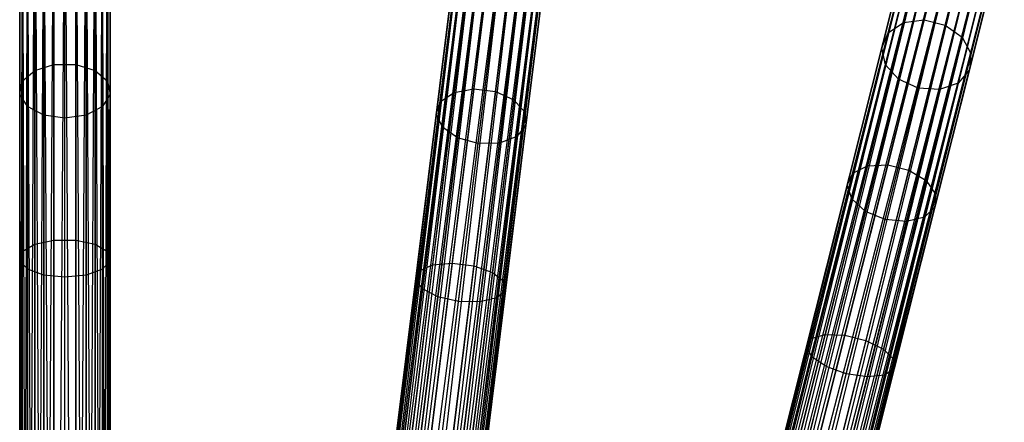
# Model space of a CAD drawing. Extents: x -102 to 101, y -101 to 102.
# Tile 228 of 256: x -2 to 20, y 67 to 76. Entities that reach past the tile are written whole.
import ezdxf

# ---------------------------------------------------------------- set-up
doc = ezdxf.new("R2010")
doc.units = 0
doc.header["$LTSCALE"] = 25.4
doc.layers.get('0').update_dxf_attribs({"linetype": 'CONTINUOUS'})

# ---------------------------------------------------------------- blocks, each defined once
blk = doc.blocks.new('NL2500012268_STL')
at = {"color": 0}
for p, q in [((101.638, 80.642, 327.379), (101.638, 43.261, 327.621)), ((101.638, 43.261, 327.379), (101.638, 80.642, 327.379)), ((101.638, 80.642, 327.379), (101.638, 43.261, 327.621)), ((101.638, 43.261, 327.621), (101.696, 80.642, 327.855)), ((101.638, 43.261, 327.621), (101.696, 80.642, 327.855)), ((101.696, 43.261, 327.145), (101.638, 80.642, 327.379)), ((101.696, 43.261, 327.145), (101.638, 80.642, 327.379)), ((101.638, 43.261, 327.379), (101.638, 80.642, 327.379)), ((101.696, 80.642, 327.855), (101.808, 43.261, 328.068)), ((101.696, 43.261, 327.855), (101.696, 80.642, 327.855)), ((101.696, 43.261, 327.855), (101.696, 80.642, 327.855)), ((101.696, 80.642, 327.855), (101.808, 43.261, 328.068)), ((101.808, 80.642, 326.932), (101.696, 43.261, 327.145)), ((101.808, 80.642, 326.932), (101.696, 43.261, 327.145)), ((101.808, 43.261, 328.068), (101.968, 80.642, 328.249)), ((101.808, 43.261, 328.068), (101.968, 80.642, 328.249)), ((101.968, 43.261, 326.751), (101.808, 80.642, 326.932)), ((101.968, 43.261, 326.751), (101.808, 80.642, 326.932)), ((101.808, 43.261, 326.932), (101.808, 80.642, 326.932)), ((101.808, 43.261, 326.932), (101.808, 80.642, 326.932)), ((101.968, 80.642, 328.249), (102.166, 43.261, 328.385)), ((101.968, 43.261, 328.249), (101.968, 80.642, 328.249)), ((101.968, 43.261, 328.249), (101.968, 80.642, 328.249)), ((101.968, 80.642, 328.249), (102.166, 43.261, 328.385)), ((102.166, 80.642, 326.615), (101.968, 43.261, 326.751)), ((102.166, 80.642, 326.615), (101.968, 43.261, 326.751)), ((102.166, 43.261, 328.385), (102.391, 80.642, 328.471)), ((102.166, 43.261, 328.385), (102.391, 80.642, 328.471)), ((102.391, 43.261, 326.529), (102.166, 80.642, 326.615)), ((102.391, 43.261, 326.529), (102.166, 80.642, 326.615)), ((102.166, 43.261, 326.615), (102.166, 80.642, 326.615)), ((102.166, 43.261, 326.615), (102.166, 80.642, 326.615)), ((102.391, 43.261, 328.471), (102.391, 80.642, 328.471)), ((102.391, 43.261, 328.471), (102.391, 80.642, 328.471)), ((102.391, 43.261, 326.529), (102.631, 80.642, 326.5)), ((102.391, 43.261, 326.529), (102.631, 80.642, 326.5)), ((102.87, 43.261, 326.529), (102.631, 80.642, 326.5)), ((102.631, 43.261, 328.5), (102.631, 80.642, 328.5)), ((102.631, 43.261, 328.5), (102.631, 80.642, 328.5)), ((102.631, 43.261, 326.5), (102.631, 80.642, 326.5)), ((102.87, 43.261, 326.529), (102.631, 80.642, 326.5)), ((102.631, 43.261, 326.5), (102.631, 80.642, 326.5)), ((103.095, 80.642, 326.615), (102.87, 43.261, 326.529)), ((103.095, 80.642, 326.615), (102.87, 43.261, 326.529)), ((102.87, 80.642, 328.471), (103.095, 43.261, 328.385)), ((102.87, 43.261, 328.471), (102.87, 80.642, 328.471)), ((102.87, 43.261, 328.471), (102.87, 80.642, 328.471)), ((102.87, 80.642, 328.471), (103.095, 43.261, 328.385)), ((103.294, 43.261, 326.751), (103.095, 80.642, 326.615)), ((103.294, 43.261, 326.751), (103.095, 80.642, 326.615)), ((103.095, 43.261, 326.615), (103.095, 80.642, 326.615)), ((103.095, 43.261, 326.615), (103.095, 80.642, 326.615)), ((103.095, 43.261, 328.385), (103.294, 80.642, 328.249)), ((103.095, 43.261, 328.385), (103.294, 80.642, 328.249)), ((103.454, 80.642, 326.932), (103.294, 43.261, 326.751)), ((103.454, 80.642, 326.932), (103.294, 43.261, 326.751)), ((103.294, 80.642, 328.249), (103.454, 43.261, 328.068)), ((103.294, 43.261, 328.249), (103.294, 80.642, 328.249)), ((103.294, 43.261, 328.249), (103.294, 80.642, 328.249)), ((103.294, 80.642, 328.249), (103.454, 43.261, 328.068)), ((103.566, 43.261, 327.145), (103.454, 80.642, 326.932)), ((103.566, 43.261, 327.145), (103.454, 80.642, 326.932)), ((103.454, 43.261, 326.932), (103.454, 80.642, 326.932)), ((103.454, 43.261, 326.932), (103.454, 80.642, 326.932)), ((103.454, 43.261, 328.068), (103.566, 80.642, 327.855)), ((103.454, 43.261, 328.068), (103.566, 80.642, 327.855)), ((103.623, 80.642, 327.379), (103.566, 43.261, 327.145)), ((103.566, 80.642, 327.855), (103.623, 43.261, 327.621)), ((103.623, 80.642, 327.379), (103.566, 43.261, 327.145)), ((103.566, 43.261, 327.855), (103.566, 80.642, 327.855)), ((103.566, 43.261, 327.855), (103.566, 80.642, 327.855)), ((103.566, 80.642, 327.855), (103.623, 43.261, 327.621)), ((103.623, 43.261, 327.379), (103.623, 80.642, 327.379)), ((103.623, 43.261, 327.621), (103.623, 80.642, 327.379)), ((103.623, 43.261, 327.621), (103.623, 80.642, 327.379)), ((103.623, 43.261, 327.379), (103.623, 80.642, 327.379)), ((111.556, 80.154, 327.379), (106.963, 43.057, 327.621)), ((106.963, 43.057, 327.379), (111.556, 80.154, 327.379)), ((111.556, 80.154, 327.379), (106.963, 43.057, 327.621)), ((106.963, 43.057, 327.379), (111.556, 80.154, 327.379)), ((106.963, 43.057, 327.621), (111.614, 80.147, 327.855)), ((106.963, 43.057, 327.621), (111.614, 80.147, 327.855)), ((107.02, 43.05, 327.145), (111.556, 80.154, 327.379)), ((107.02, 43.05, 327.145), (111.556, 80.154, 327.379)), ((107.02, 43.05, 327.855), (111.614, 80.147, 327.855)), ((107.02, 43.05, 327.855), (111.614, 80.147, 327.855)), ((111.725, 80.134, 326.932), (107.02, 43.05, 327.145)), ((111.725, 80.134, 326.932), (107.02, 43.05, 327.145)), ((111.614, 80.147, 327.855), (107.131, 43.036, 328.068)), ((111.614, 80.147, 327.855), (107.131, 43.036, 328.068)), ((107.131, 43.036, 326.932), (111.725, 80.134, 326.932)), ((107.131, 43.036, 326.932), (111.725, 80.134, 326.932)), ((107.131, 43.036, 328.068), (111.883, 80.114, 328.249)), ((107.131, 43.036, 328.068), (111.883, 80.114, 328.249)), ((107.29, 43.016, 326.751), (111.725, 80.134, 326.932)), ((107.29, 43.016, 326.751), (111.725, 80.134, 326.932)), ((107.29, 43.016, 328.249), (111.883, 80.114, 328.249)), ((107.29, 43.016, 328.249), (111.883, 80.114, 328.249)), ((112.08, 80.09, 326.615), (107.29, 43.016, 326.751)), ((112.08, 80.09, 326.615), (107.29, 43.016, 326.751)), ((111.883, 80.114, 328.249), (107.487, 42.992, 328.385)), ((111.883, 80.114, 328.249), (107.487, 42.992, 328.385)), ((107.487, 42.992, 326.615), (112.08, 80.09, 326.615)), ((107.487, 42.992, 326.615), (112.08, 80.09, 326.615)), ((107.487, 42.992, 328.385), (112.304, 80.062, 328.471)), ((107.487, 42.992, 328.385), (112.304, 80.062, 328.471)), ((107.71, 42.964, 326.529), (112.08, 80.09, 326.615)), ((107.71, 42.964, 326.529), (112.08, 80.09, 326.615)), ((107.71, 42.964, 328.471), (112.304, 80.062, 328.471)), ((107.71, 42.964, 328.471), (112.304, 80.062, 328.471)), ((107.71, 42.964, 326.529), (112.542, 80.032, 326.5)), ((107.71, 42.964, 326.529), (112.542, 80.032, 326.5)), ((107.948, 42.935, 328.5), (112.542, 80.032, 328.5)), ((107.948, 42.935, 328.5), (112.542, 80.032, 328.5)), ((107.948, 42.935, 326.5), (112.542, 80.032, 326.5)), ((107.948, 42.935, 326.5), (112.542, 80.032, 326.5)), ((108.185, 42.905, 326.529), (112.542, 80.032, 326.5)), ((108.185, 42.905, 326.529), (112.542, 80.032, 326.5)), ((108.185, 42.905, 328.471), (112.779, 80.003, 328.471)), ((108.185, 42.905, 328.471), (112.779, 80.003, 328.471)), ((113.003, 79.975, 326.615), (108.185, 42.905, 326.529)), ((113.003, 79.975, 326.615), (108.185, 42.905, 326.529)), ((112.779, 80.003, 328.471), (108.409, 42.878, 328.385)), ((112.779, 80.003, 328.471), (108.409, 42.878, 328.385)), ((108.409, 42.878, 326.615), (113.003, 79.975, 326.615)), ((108.409, 42.878, 326.615), (113.003, 79.975, 326.615)), ((108.409, 42.878, 328.385), (113.2, 79.951, 328.249)), ((108.409, 42.878, 328.385), (113.2, 79.951, 328.249)), ((108.606, 42.853, 326.751), (113.003, 79.975, 326.615)), ((108.606, 42.853, 326.751), (113.003, 79.975, 326.615)), ((108.606, 42.853, 328.249), (113.2, 79.951, 328.249)), ((108.606, 42.853, 328.249), (113.2, 79.951, 328.249)), ((113.358, 79.931, 326.932), (108.606, 42.853, 326.751)), ((113.358, 79.931, 326.932), (108.606, 42.853, 326.751)), ((113.2, 79.951, 328.249), (108.765, 42.834, 328.068)), ((113.2, 79.951, 328.249), (108.765, 42.834, 328.068)), ((108.765, 42.834, 326.932), (113.358, 79.931, 326.932)), ((108.765, 42.834, 326.932), (113.358, 79.931, 326.932)), ((108.765, 42.834, 328.068), (113.469, 79.918, 327.855)), ((108.765, 42.834, 328.068), (113.469, 79.918, 327.855)), ((108.876, 42.82, 327.145), (113.358, 79.931, 326.932)), ((108.876, 42.82, 327.145), (113.358, 79.931, 326.932)), ((108.876, 42.82, 327.855), (113.469, 79.918, 327.855)), ((108.876, 42.82, 327.855), (113.469, 79.918, 327.855)), ((113.527, 79.91, 327.379), (108.876, 42.82, 327.145)), ((113.527, 79.91, 327.379), (108.876, 42.82, 327.145)), ((113.469, 79.918, 327.855), (108.933, 42.813, 327.621)), ((113.469, 79.918, 327.855), (108.933, 42.813, 327.621)), ((108.933, 42.813, 327.379), (113.527, 79.91, 327.379)), ((108.933, 42.813, 327.621), (113.527, 79.91, 327.379)), ((108.933, 42.813, 327.621), (113.527, 79.91, 327.379)), ((108.933, 42.813, 327.379), (113.527, 79.91, 327.379)), ((102.391, 78.322, 33.781), (102.391, 75.04, 30.72)), ((102.391, 78.322, 33.781), (102.391, 75.04, 30.72)), ((102.87, 78.322, 33.781), (102.87, 75.04, 30.72)), ((102.87, 78.322, 33.781), (102.87, 75.04, 30.72)), ((121.34, 78.452, 327.379), (112.222, 42.2, 327.621)), ((112.222, 42.2, 327.379), (121.34, 78.452, 327.379)), ((121.34, 78.452, 327.379), (112.222, 42.2, 327.621)), ((112.222, 42.2, 327.379), (121.34, 78.452, 327.379)), ((112.222, 42.2, 327.621), (121.396, 78.438, 327.855)), ((112.222, 42.2, 327.621), (121.396, 78.438, 327.855)), ((112.278, 42.186, 327.145), (121.34, 78.452, 327.379)), ((112.278, 42.186, 327.145), (121.34, 78.452, 327.379)), ((112.278, 42.186, 327.855), (121.396, 78.438, 327.855)), ((112.278, 42.186, 327.855), (121.396, 78.438, 327.855)), ((121.504, 78.41, 326.932), (112.278, 42.186, 327.145)), ((121.504, 78.41, 326.932), (112.278, 42.186, 327.145)), ((121.396, 78.438, 327.855), (112.386, 42.159, 328.068)), ((121.396, 78.438, 327.855), (112.386, 42.159, 328.068)), ((112.386, 42.159, 326.932), (121.504, 78.41, 326.932)), ((112.386, 42.159, 326.932), (121.504, 78.41, 326.932)), ((112.386, 42.159, 328.068), (121.659, 78.371, 328.249)), ((112.386, 42.159, 328.068), (121.659, 78.371, 328.249)), ((112.541, 42.12, 326.751), (121.504, 78.41, 326.932)), ((112.541, 42.12, 326.751), (121.504, 78.41, 326.932)), ((112.541, 42.12, 328.249), (121.659, 78.371, 328.249)), ((112.541, 42.12, 328.249), (121.659, 78.371, 328.249)), ((121.852, 78.323, 326.615), (112.541, 42.12, 326.751)), ((121.852, 78.323, 326.615), (112.541, 42.12, 326.751)), ((121.659, 78.371, 328.249), (112.734, 42.071, 328.385)), ((121.659, 78.371, 328.249), (112.734, 42.071, 328.385)), ((112.734, 42.071, 326.615), (121.852, 78.323, 326.615)), ((112.734, 42.071, 326.615), (121.852, 78.323, 326.615)), ((112.952, 42.016, 326.529), (121.852, 78.323, 326.615)), ((112.952, 42.016, 326.529), (121.852, 78.323, 326.615)), ((121.669, 78.411, 37.577), (121.052, 75.959, 33.927)), ((121.669, 78.411, 37.577), (121.052, 75.959, 33.927)), ((122.128, 78.497, 37.471), (121.504, 76.018, 33.781)), ((122.128, 78.497, 37.471), (121.504, 76.018, 33.781)), ((122.592, 78.38, 37.471), (121.969, 75.902, 33.781)), ((122.592, 78.38, 37.471), (121.969, 75.902, 33.781)), ((101.968, 78.154, 33.927), (101.968, 74.906, 30.898)), ((101.968, 78.154, 33.927), (101.968, 74.906, 30.898)), ((103.294, 78.154, 33.927), (103.294, 74.906, 30.898)), ((103.294, 78.154, 33.927), (103.294, 74.906, 30.898)), ((112.734, 42.071, 328.385), (122.07, 78.268, 328.471)), ((112.734, 42.071, 328.385), (122.07, 78.268, 328.471)), ((112.952, 42.016, 328.471), (122.07, 78.268, 328.471)), ((112.952, 42.016, 328.471), (122.07, 78.268, 328.471)), ((112.952, 42.016, 326.529), (122.302, 78.21, 326.5)), ((112.952, 42.016, 326.529), (122.302, 78.21, 326.5)), ((113.185, 41.958, 328.5), (122.302, 78.21, 328.5)), ((113.185, 41.958, 328.5), (122.302, 78.21, 328.5)), ((113.185, 41.958, 326.5), (122.302, 78.21, 326.5)), ((113.185, 41.958, 326.5), (122.302, 78.21, 326.5)), ((113.417, 41.899, 326.529), (122.302, 78.21, 326.5)), ((113.417, 41.899, 326.529), (122.302, 78.21, 326.5)), ((113.417, 41.899, 328.471), (122.534, 78.151, 328.471)), ((113.417, 41.899, 328.471), (122.534, 78.151, 328.471)), ((122.753, 78.096, 326.615), (113.417, 41.899, 326.529)), ((122.753, 78.096, 326.615), (113.417, 41.899, 326.529)), ((122.534, 78.151, 328.471), (113.635, 41.844, 328.385)), ((122.534, 78.151, 328.471), (113.635, 41.844, 328.385)), ((113.635, 41.844, 326.615), (122.753, 78.096, 326.615)), ((113.635, 41.844, 326.615), (122.753, 78.096, 326.615)), ((113.828, 41.796, 326.751), (122.753, 78.096, 326.615)), ((113.828, 41.796, 326.751), (122.753, 78.096, 326.615)), ((121.321, 78.142, 37.765), (120.716, 75.736, 34.185)), ((121.321, 78.142, 37.765), (120.716, 75.736, 34.185)), ((122.955, 78.088, 37.577), (122.339, 75.635, 33.927)), ((122.955, 78.088, 37.577), (122.339, 75.635, 33.927)), ((113.635, 41.844, 328.385), (122.945, 78.048, 328.249)), ((113.635, 41.844, 328.385), (122.945, 78.048, 328.249)), ((113.828, 41.796, 328.249), (122.945, 78.048, 328.249)), ((113.828, 41.796, 328.249), (122.945, 78.048, 328.249)), ((123.1, 78.009, 326.932), (113.828, 41.796, 326.751)), ((123.1, 78.009, 326.932), (113.828, 41.796, 326.751)), ((122.945, 78.048, 328.249), (113.983, 41.757, 328.068)), ((122.945, 78.048, 328.249), (113.983, 41.757, 328.068)), ((113.983, 41.757, 326.932), (123.1, 78.009, 326.932)), ((113.983, 41.757, 326.932), (123.1, 78.009, 326.932)), ((113.983, 41.757, 328.068), (123.209, 77.982, 327.855)), ((113.983, 41.757, 328.068), (123.209, 77.982, 327.855)), ((114.091, 41.73, 327.145), (123.1, 78.009, 326.932)), ((114.091, 41.73, 327.145), (123.1, 78.009, 326.932)), ((114.091, 41.73, 327.855), (123.209, 77.982, 327.855)), ((114.091, 41.73, 327.855), (123.209, 77.982, 327.855)), ((123.265, 77.968, 327.379), (114.091, 41.73, 327.145)), ((123.265, 77.968, 327.379), (114.091, 41.73, 327.145)), ((123.209, 77.982, 327.855), (114.147, 41.716, 327.621)), ((123.209, 77.982, 327.855), (114.147, 41.716, 327.621)), ((114.147, 41.716, 327.379), (123.265, 77.968, 327.379)), ((114.147, 41.716, 327.621), (123.265, 77.968, 327.379)), ((114.147, 41.716, 327.621), (123.265, 77.968, 327.379)), ((114.147, 41.716, 327.379), (123.265, 77.968, 327.379)), ((101.696, 77.856, 34.185), (101.696, 74.67, 31.214)), ((101.696, 77.856, 34.185), (101.696, 74.67, 31.214)), ((103.566, 77.856, 34.185), (103.566, 74.67, 31.214)), ((103.566, 77.856, 34.185), (103.566, 74.67, 31.214)), ((111.578, 77.645, 33.927), (111.179, 74.422, 30.898)), ((111.578, 77.645, 33.927), (111.179, 74.422, 30.898)), ((112.019, 77.76, 33.781), (111.616, 74.502, 30.72)), ((112.019, 77.76, 33.781), (111.616, 74.502, 30.72)), ((112.494, 77.701, 33.781), (112.091, 74.443, 30.72)), ((112.494, 77.701, 33.781), (112.091, 74.443, 30.72)), ((121.163, 77.751, 37.993), (120.572, 75.402, 34.495)), ((121.163, 77.751, 37.993), (120.572, 75.402, 34.495)), ((123.135, 77.686, 37.765), (122.53, 75.28, 34.185)), ((123.135, 77.686, 37.765), (122.53, 75.28, 34.185)), ((101.638, 77.496, 34.495), (101.638, 74.385, 31.594)), ((101.638, 77.496, 34.495), (101.638, 74.385, 31.594)), ((103.623, 77.496, 34.495), (103.623, 74.385, 31.594)), ((103.623, 77.496, 34.495), (103.623, 74.385, 31.594)), ((112.894, 77.482, 33.927), (112.495, 74.259, 30.898)), ((112.894, 77.482, 33.927), (112.495, 74.259, 30.898)), ((111.271, 77.383, 34.185), (110.88, 74.221, 31.214)), ((111.271, 77.383, 34.185), (110.88, 74.221, 31.214)), ((121.232, 77.329, 38.207), (120.654, 75.032, 34.788)), ((121.232, 77.329, 38.207), (120.654, 75.032, 34.788)), ((123.089, 77.267, 37.993), (122.498, 74.917, 34.495)), ((123.089, 77.267, 37.993), (122.498, 74.917, 34.495)), ((101.808, 77.158, 34.788), (101.808, 74.117, 31.952)), ((101.808, 77.158, 34.788), (101.808, 74.117, 31.952)), ((103.454, 77.158, 34.788), (103.454, 74.117, 31.952)), ((103.454, 77.158, 34.788), (103.454, 74.117, 31.952)), ((111.17, 77.033, 34.495), (110.787, 73.945, 31.594)), ((111.17, 77.033, 34.495), (110.787, 73.945, 31.594)), ((113.127, 77.153, 34.185), (112.736, 73.991, 31.214)), ((113.127, 77.153, 34.185), (112.736, 73.991, 31.214)), ((102.166, 76.918, 34.996), (102.166, 73.926, 32.206)), ((102.166, 76.918, 34.996), (102.166, 73.926, 32.206)), ((102.631, 73.857, 32.297), (102.631, 76.831, 35.071)), ((102.631, 73.857, 32.297), (102.631, 76.831, 35.071)), ((103.095, 76.918, 34.996), (103.095, 73.926, 32.206)), ((103.095, 76.918, 34.996), (103.095, 73.926, 32.206)), ((113.14, 76.789, 34.495), (112.758, 73.701, 31.594)), ((113.14, 76.789, 34.495), (112.758, 73.701, 31.594)), ((121.512, 76.971, 38.358), (120.943, 74.712, 34.996)), ((121.512, 76.971, 38.358), (120.943, 74.712, 34.996)), ((122.828, 76.927, 38.207), (122.251, 74.63, 34.788)), ((122.828, 76.927, 38.207), (122.251, 74.63, 34.788)), ((111.297, 76.676, 34.788), (110.923, 73.658, 31.952)), ((111.297, 76.676, 34.788), (110.923, 73.658, 31.952)), ((121.373, 74.514, 35.071), (121.938, 76.76, 38.413)), ((121.373, 74.514, 35.071), (121.938, 76.76, 38.413)), ((122.413, 76.744, 38.358), (121.845, 74.485, 34.996)), ((122.413, 76.744, 38.358), (121.845, 74.485, 34.996)), ((111.623, 76.394, 34.996), (111.255, 73.425, 32.206)), ((111.623, 76.394, 34.996), (111.255, 73.425, 32.206)), ((112.93, 76.474, 34.788), (112.556, 73.455, 31.952)), ((112.93, 76.474, 34.788), (112.556, 73.455, 31.952)), ((111.708, 73.299, 32.297), (112.073, 76.251, 35.071)), ((111.708, 73.299, 32.297), (112.073, 76.251, 35.071)), ((112.545, 76.28, 34.996), (112.177, 73.311, 32.206)), ((112.545, 76.28, 34.996), (112.177, 73.311, 32.206)), ((121.052, 75.959, 33.927), (120.26, 72.809, 30.898)), ((121.052, 75.959, 33.927), (120.26, 72.809, 30.898)), ((121.504, 76.018, 33.781), (120.704, 72.835, 30.72)), ((121.504, 76.018, 33.781), (120.704, 72.835, 30.72)), ((120.716, 75.736, 34.185), (121.052, 75.959, 33.927)), ((120.716, 75.736, 34.185), (121.052, 75.959, 33.927)), ((121.052, 75.959, 33.927), (121.504, 76.018, 33.781)), ((121.052, 75.959, 33.927), (121.504, 76.018, 33.781)), ((121.504, 76.018, 33.781), (121.969, 75.902, 33.781)), ((121.504, 76.018, 33.781), (121.969, 75.902, 33.781)), ((120.716, 75.736, 34.185), (119.939, 72.646, 31.214)), ((120.716, 75.736, 34.185), (119.939, 72.646, 31.214)), ((120.572, 75.402, 34.495), (120.716, 75.736, 34.185)), ((120.572, 75.402, 34.495), (120.716, 75.736, 34.185)), ((121.969, 75.902, 33.781), (121.168, 72.718, 30.72)), ((121.969, 75.902, 33.781), (121.168, 72.718, 30.72)), ((121.969, 75.902, 33.781), (122.339, 75.635, 33.927)), ((121.969, 75.902, 33.781), (122.339, 75.635, 33.927)), ((122.339, 75.635, 33.927), (121.546, 72.486, 30.898)), ((122.339, 75.635, 33.927), (121.546, 72.486, 30.898)), ((122.339, 75.635, 33.927), (122.53, 75.28, 34.185)), ((122.339, 75.635, 33.927), (122.53, 75.28, 34.185)), ((120.572, 75.402, 34.495), (119.813, 72.384, 31.594)), ((120.572, 75.402, 34.495), (119.813, 72.384, 31.594)), ((120.654, 75.032, 34.788), (120.572, 75.402, 34.495)), ((120.654, 75.032, 34.788), (120.572, 75.402, 34.495)), ((122.53, 75.28, 34.185), (121.752, 72.19, 31.214)), ((122.53, 75.28, 34.185), (121.752, 72.19, 31.214)), ((122.53, 75.28, 34.185), (122.498, 74.917, 34.495)), ((122.53, 75.28, 34.185), (122.498, 74.917, 34.495)), ((101.696, 74.67, 31.214), (101.968, 74.906, 30.898)), ((101.696, 74.67, 31.214), (101.968, 74.906, 30.898)), ((101.968, 74.906, 30.898), (102.391, 75.04, 30.72)), ((101.968, 74.906, 30.898), (102.391, 75.04, 30.72)), ((101.968, 74.906, 30.898), (101.968, 71.089, 28.63)), ((101.968, 74.906, 30.898), (101.968, 71.089, 28.63)), ((102.391, 75.04, 30.72), (102.391, 71.181, 28.428)), ((102.391, 75.04, 30.72), (102.391, 71.181, 28.428)), ((102.391, 75.04, 30.72), (102.87, 75.04, 30.72)), ((102.391, 75.04, 30.72), (102.87, 75.04, 30.72)), ((102.87, 75.04, 30.72), (102.87, 71.181, 28.428)), ((102.87, 75.04, 30.72), (102.87, 71.181, 28.428)), ((102.87, 75.04, 30.72), (103.294, 74.906, 30.898)), ((102.87, 75.04, 30.72), (103.294, 74.906, 30.898)), ((103.294, 74.906, 30.898), (103.294, 71.089, 28.63)), ((103.294, 74.906, 30.898), (103.294, 71.089, 28.63)), ((103.294, 74.906, 30.898), (103.566, 74.67, 31.214)), ((103.294, 74.906, 30.898), (103.566, 74.67, 31.214)), ((120.654, 75.032, 34.788), (119.913, 72.082, 31.952)), ((120.654, 75.032, 34.788), (119.913, 72.082, 31.952)), ((120.943, 74.712, 34.996), (120.654, 75.032, 34.788)), ((120.943, 74.712, 34.996), (120.654, 75.032, 34.788)), ((122.498, 74.917, 34.495), (121.739, 71.9, 31.594)), ((122.498, 74.917, 34.495), (121.739, 71.9, 31.594)), ((122.498, 74.917, 34.495), (122.251, 74.63, 34.788)), ((122.498, 74.917, 34.495), (122.251, 74.63, 34.788)), ((101.638, 74.385, 31.594), (101.696, 74.67, 31.214)), ((101.638, 74.385, 31.594), (101.696, 74.67, 31.214)), ((101.696, 74.67, 31.214), (101.696, 70.925, 28.989)), ((101.696, 74.67, 31.214), (101.696, 70.925, 28.989)), ((103.566, 74.67, 31.214), (103.566, 70.925, 28.989)), ((103.566, 74.67, 31.214), (103.566, 70.925, 28.989)), ((103.566, 74.67, 31.214), (103.623, 74.385, 31.594)), ((103.566, 74.67, 31.214), (103.623, 74.385, 31.594)), ((120.943, 74.712, 34.996), (120.214, 71.81, 32.206)), ((120.943, 74.712, 34.996), (120.214, 71.81, 32.206)), ((121.373, 74.514, 35.071), (120.943, 74.712, 34.996)), ((121.373, 74.514, 35.071), (120.943, 74.712, 34.996)), ((122.251, 74.63, 34.788), (121.509, 71.681, 31.952)), ((122.251, 74.63, 34.788), (121.509, 71.681, 31.952)), ((122.251, 74.63, 34.788), (121.845, 74.485, 34.996)), ((122.251, 74.63, 34.788), (121.845, 74.485, 34.996)), ((111.179, 74.422, 30.898), (110.709, 70.633, 28.63)), ((111.179, 74.422, 30.898), (110.709, 70.633, 28.63)), ((110.88, 74.221, 31.214), (111.179, 74.422, 30.898)), ((110.88, 74.221, 31.214), (111.179, 74.422, 30.898)), ((111.616, 74.502, 30.72), (111.141, 70.673, 28.428)), ((111.616, 74.502, 30.72), (111.141, 70.673, 28.428)), ((111.179, 74.422, 30.898), (111.616, 74.502, 30.72)), ((111.179, 74.422, 30.898), (111.616, 74.502, 30.72)), ((111.616, 74.502, 30.72), (112.091, 74.443, 30.72)), ((111.616, 74.502, 30.72), (112.091, 74.443, 30.72)), ((112.091, 74.443, 30.72), (111.616, 70.614, 28.428)), ((112.091, 74.443, 30.72), (111.616, 70.614, 28.428)), ((112.091, 74.443, 30.72), (112.495, 74.259, 30.898)), ((112.091, 74.443, 30.72), (112.495, 74.259, 30.898)), ((120.647, 71.63, 32.297), (121.373, 74.514, 35.071)), ((120.647, 71.63, 32.297), (121.373, 74.514, 35.071)), ((121.845, 74.485, 34.996), (121.115, 71.584, 32.206)), ((121.845, 74.485, 34.996), (121.115, 71.584, 32.206)), ((121.845, 74.485, 34.996), (121.373, 74.514, 35.071)), ((121.845, 74.485, 34.996), (121.373, 74.514, 35.071)), ((101.808, 74.117, 31.952), (101.638, 74.385, 31.594)), ((101.638, 74.385, 31.594), (101.638, 70.727, 29.421)), ((101.638, 74.385, 31.594), (101.638, 70.727, 29.421)), ((101.808, 74.117, 31.952), (101.638, 74.385, 31.594)), ((103.623, 74.385, 31.594), (103.454, 74.117, 31.952)), ((103.623, 74.385, 31.594), (103.454, 74.117, 31.952)), ((103.623, 74.385, 31.594), (103.623, 70.727, 29.421)), ((103.623, 74.385, 31.594), (103.623, 70.727, 29.421)), ((110.88, 74.221, 31.214), (110.419, 70.504, 28.989)), ((110.88, 74.221, 31.214), (110.419, 70.504, 28.989)), ((110.787, 73.945, 31.594), (110.88, 74.221, 31.214)), ((110.787, 73.945, 31.594), (110.88, 74.221, 31.214)), ((112.495, 74.259, 30.898), (112.026, 70.47, 28.63)), ((112.495, 74.259, 30.898), (112.026, 70.47, 28.63)), ((112.495, 74.259, 30.898), (112.736, 73.991, 31.214)), ((112.495, 74.259, 30.898), (112.736, 73.991, 31.214)), ((102.166, 73.926, 32.206), (101.808, 74.117, 31.952)), ((101.808, 74.117, 31.952), (101.808, 70.541, 29.828)), ((101.808, 74.117, 31.952), (101.808, 70.541, 29.828)), ((102.166, 73.926, 32.206), (101.808, 74.117, 31.952)), ((103.454, 74.117, 31.952), (103.095, 73.926, 32.206)), ((103.454, 74.117, 31.952), (103.095, 73.926, 32.206)), ((103.454, 74.117, 31.952), (103.454, 70.541, 29.828)), ((103.454, 74.117, 31.952), (103.454, 70.541, 29.828)), ((112.736, 73.991, 31.214), (112.275, 70.274, 28.989)), ((112.736, 73.991, 31.214), (112.275, 70.274, 28.989)), ((112.736, 73.991, 31.214), (112.758, 73.701, 31.594)), ((112.736, 73.991, 31.214), (112.758, 73.701, 31.594)), ((102.631, 73.857, 32.297), (102.166, 73.926, 32.206)), ((102.166, 73.926, 32.206), (102.166, 70.409, 30.116)), ((102.166, 73.926, 32.206), (102.166, 70.409, 30.116)), ((102.631, 73.857, 32.297), (102.166, 73.926, 32.206)), ((103.095, 73.926, 32.206), (102.631, 73.857, 32.297)), ((103.095, 73.926, 32.206), (102.631, 73.857, 32.297)), ((102.631, 70.362, 30.221), (102.631, 73.857, 32.297)), ((102.631, 70.362, 30.221), (102.631, 73.857, 32.297)), ((103.095, 73.926, 32.206), (103.095, 70.409, 30.116)), ((103.095, 73.926, 32.206), (103.095, 70.409, 30.116)), ((110.787, 73.945, 31.594), (110.338, 70.315, 29.421)), ((110.787, 73.945, 31.594), (110.338, 70.315, 29.421)), ((110.923, 73.658, 31.952), (110.787, 73.945, 31.594)), ((110.923, 73.658, 31.952), (110.787, 73.945, 31.594)), ((110.923, 73.658, 31.952), (110.484, 70.109, 29.828)), ((110.923, 73.658, 31.952), (110.484, 70.109, 29.828)), ((111.255, 73.425, 32.206), (110.923, 73.658, 31.952)), ((111.255, 73.425, 32.206), (110.923, 73.658, 31.952)), ((112.758, 73.701, 31.594), (112.308, 70.071, 29.421)), ((112.758, 73.701, 31.594), (112.308, 70.071, 29.421)), ((112.758, 73.701, 31.594), (112.556, 73.455, 31.952)), ((112.758, 73.701, 31.594), (112.556, 73.455, 31.952)), ((111.255, 73.425, 32.206), (110.823, 69.934, 30.116)), ((111.255, 73.425, 32.206), (110.823, 69.934, 30.116)), ((111.708, 73.299, 32.297), (111.255, 73.425, 32.206)), ((111.708, 73.299, 32.297), (111.255, 73.425, 32.206)), ((112.556, 73.455, 31.952), (112.117, 69.907, 29.828)), ((112.556, 73.455, 31.952), (112.117, 69.907, 29.828)), ((112.556, 73.455, 31.952), (112.177, 73.311, 32.206)), ((112.556, 73.455, 31.952), (112.177, 73.311, 32.206)), ((111.278, 69.83, 30.221), (111.708, 73.299, 32.297)), ((111.278, 69.83, 30.221), (111.708, 73.299, 32.297)), ((112.177, 73.311, 32.206), (111.708, 73.299, 32.297)), ((112.177, 73.311, 32.206), (111.708, 73.299, 32.297)), ((112.177, 73.311, 32.206), (111.745, 69.82, 30.116)), ((112.177, 73.311, 32.206), (111.745, 69.82, 30.116)), ((120.26, 72.809, 30.898), (119.329, 69.107, 28.63)), ((120.26, 72.809, 30.898), (119.329, 69.107, 28.63)), ((120.704, 72.835, 30.72), (119.763, 69.093, 28.428)), ((120.704, 72.835, 30.72), (119.763, 69.093, 28.428)), ((119.939, 72.646, 31.214), (120.26, 72.809, 30.898)), ((119.939, 72.646, 31.214), (120.26, 72.809, 30.898)), ((121.168, 72.718, 30.72), (120.227, 68.976, 28.428)), ((121.168, 72.718, 30.72), (120.227, 68.976, 28.428)), ((120.26, 72.809, 30.898), (120.704, 72.835, 30.72)), ((120.26, 72.809, 30.898), (120.704, 72.835, 30.72)), ((120.704, 72.835, 30.72), (121.168, 72.718, 30.72)), ((120.704, 72.835, 30.72), (121.168, 72.718, 30.72)), ((121.168, 72.718, 30.72), (121.546, 72.486, 30.898)), ((121.168, 72.718, 30.72), (121.546, 72.486, 30.898)), ((119.939, 72.646, 31.214), (119.025, 69.014, 28.989)), ((119.939, 72.646, 31.214), (119.025, 69.014, 28.989)), ((119.813, 72.384, 31.594), (119.939, 72.646, 31.214)), ((119.813, 72.384, 31.594), (119.939, 72.646, 31.214)), ((121.546, 72.486, 30.898), (120.615, 68.783, 28.63)), ((121.546, 72.486, 30.898), (120.615, 68.783, 28.63)), ((121.546, 72.486, 30.898), (121.752, 72.19, 31.214)), ((121.546, 72.486, 30.898), (121.752, 72.19, 31.214)), ((119.813, 72.384, 31.594), (118.921, 68.837, 29.421)), ((119.813, 72.384, 31.594), (118.921, 68.837, 29.421)), ((119.913, 72.082, 31.952), (119.813, 72.384, 31.594)), ((119.913, 72.082, 31.952), (119.813, 72.384, 31.594)), ((119.913, 72.082, 31.952), (119.04, 68.615, 29.828)), ((119.913, 72.082, 31.952), (119.04, 68.615, 29.828)), ((120.214, 71.81, 32.206), (119.913, 72.082, 31.952)), ((120.214, 71.81, 32.206), (119.913, 72.082, 31.952)), ((121.752, 72.19, 31.214), (120.839, 68.558, 28.989)), ((121.752, 72.19, 31.214), (120.839, 68.558, 28.989)), ((121.752, 72.19, 31.214), (121.739, 71.9, 31.594)), ((121.752, 72.19, 31.214), (121.739, 71.9, 31.594)), ((120.214, 71.81, 32.206), (119.356, 68.4, 30.116)), ((120.214, 71.81, 32.206), (119.356, 68.4, 30.116)), ((120.647, 71.63, 32.297), (120.214, 71.81, 32.206)), ((120.647, 71.63, 32.297), (120.214, 71.81, 32.206)), ((121.739, 71.9, 31.594), (120.847, 68.353, 29.421)), ((121.739, 71.9, 31.594), (120.847, 68.353, 29.421)), ((121.739, 71.9, 31.594), (121.509, 71.681, 31.952)), ((121.739, 71.9, 31.594), (121.509, 71.681, 31.952)), ((119.795, 68.24, 30.221), (120.647, 71.63, 32.297)), ((119.795, 68.24, 30.221), (120.647, 71.63, 32.297)), ((121.509, 71.681, 31.952), (120.637, 68.213, 29.828)), ((121.509, 71.681, 31.952), (120.637, 68.213, 29.828)), ((121.115, 71.584, 32.206), (120.647, 71.63, 32.297)), ((121.115, 71.584, 32.206), (120.647, 71.63, 32.297)), ((121.509, 71.681, 31.952), (121.115, 71.584, 32.206)), ((121.509, 71.681, 31.952), (121.115, 71.584, 32.206)), ((121.115, 71.584, 32.206), (120.257, 68.173, 30.116)), ((121.115, 71.584, 32.206), (120.257, 68.173, 30.116)), ((101.968, 71.089, 28.63), (102.391, 71.181, 28.428)), ((101.968, 71.089, 28.63), (102.391, 71.181, 28.428)), ((102.391, 71.181, 28.428), (102.391, 66.923, 27.009)), ((102.391, 71.181, 28.428), (102.391, 66.923, 27.009)), ((102.391, 71.181, 28.428), (102.87, 71.181, 28.428)), ((102.391, 71.181, 28.428), (102.87, 71.181, 28.428)), ((102.87, 71.181, 28.428), (102.87, 66.923, 27.009)), ((102.87, 71.181, 28.428), (102.87, 66.923, 27.009)), ((102.87, 71.181, 28.428), (103.294, 71.089, 28.63)), ((102.87, 71.181, 28.428), (103.294, 71.089, 28.63)), ((101.696, 70.925, 28.989), (101.968, 71.089, 28.63)), ((101.696, 70.925, 28.989), (101.968, 71.089, 28.63)), ((101.968, 71.089, 28.63), (101.968, 66.876, 27.227)), ((101.968, 71.089, 28.63), (101.968, 66.876, 27.227)), ((103.294, 71.089, 28.63), (103.294, 66.876, 27.227)), ((103.294, 71.089, 28.63), (103.294, 66.876, 27.227)), ((103.294, 71.089, 28.63), (103.566, 70.925, 28.989)), ((103.294, 71.089, 28.63), (103.566, 70.925, 28.989)), ((101.638, 70.727, 29.421), (101.696, 70.925, 28.989)), ((101.638, 70.727, 29.421), (101.696, 70.925, 28.989)), ((101.808, 70.541, 29.828), (101.638, 70.727, 29.421)), ((101.638, 70.727, 29.421), (101.638, 66.691, 28.076)), ((101.638, 70.727, 29.421), (101.638, 66.691, 28.076)), ((101.808, 70.541, 29.828), (101.638, 70.727, 29.421)), ((101.696, 70.925, 28.989), (101.696, 66.792, 27.612)), ((101.696, 70.925, 28.989), (101.696, 66.792, 27.612)), ((103.623, 70.727, 29.421), (103.454, 70.541, 29.828)), ((103.623, 70.727, 29.421), (103.454, 70.541, 29.828)), ((103.566, 70.925, 28.989), (103.566, 66.792, 27.612)), ((103.566, 70.925, 28.989), (103.566, 66.792, 27.612)), ((103.566, 70.925, 28.989), (103.623, 70.727, 29.421)), ((103.566, 70.925, 28.989), (103.623, 70.727, 29.421)), ((103.623, 70.727, 29.421), (103.623, 66.691, 28.076)), ((103.623, 70.727, 29.421), (103.623, 66.691, 28.076)), ((102.166, 70.409, 30.116), (101.808, 70.541, 29.828)), ((101.808, 70.541, 29.828), (101.808, 66.596, 28.513)), ((101.808, 70.541, 29.828), (101.808, 66.596, 28.513)), ((102.166, 70.409, 30.116), (101.808, 70.541, 29.828)), ((103.454, 70.541, 29.828), (103.095, 70.409, 30.116)), ((103.454, 70.541, 29.828), (103.095, 70.409, 30.116)), ((103.454, 70.541, 29.828), (103.454, 66.596, 28.513)), ((103.454, 70.541, 29.828), (103.454, 66.596, 28.513)), ((110.709, 70.633, 28.63), (110.192, 66.452, 27.227)), ((110.709, 70.633, 28.63), (110.192, 66.452, 27.227)), ((110.419, 70.504, 28.989), (110.709, 70.633, 28.63)), ((110.419, 70.504, 28.989), (110.709, 70.633, 28.63)), ((111.141, 70.673, 28.428), (110.618, 66.447, 27.009)), ((111.141, 70.673, 28.428), (110.618, 66.447, 27.009)), ((110.709, 70.633, 28.63), (111.141, 70.673, 28.428)), ((110.709, 70.633, 28.63), (111.141, 70.673, 28.428)), ((111.616, 70.614, 28.428), (111.093, 66.388, 27.009)), ((111.616, 70.614, 28.428), (111.093, 66.388, 27.009)), ((111.141, 70.673, 28.428), (111.616, 70.614, 28.428)), ((111.141, 70.673, 28.428), (111.616, 70.614, 28.428)), ((111.616, 70.614, 28.428), (112.026, 70.47, 28.63)), ((111.616, 70.614, 28.428), (112.026, 70.47, 28.63)), ((102.631, 70.362, 30.221), (102.166, 70.409, 30.116)), ((102.166, 70.409, 30.116), (102.166, 66.528, 28.823)), ((102.166, 70.409, 30.116), (102.166, 66.528, 28.823)), ((102.631, 70.362, 30.221), (102.166, 70.409, 30.116)), ((103.095, 70.409, 30.116), (102.631, 70.362, 30.221)), ((103.095, 70.409, 30.116), (102.631, 70.362, 30.221)), ((102.631, 66.504, 28.935), (102.631, 70.362, 30.221)), ((102.631, 66.504, 28.935), (102.631, 70.362, 30.221)), ((103.095, 70.409, 30.116), (103.095, 66.528, 28.823)), ((103.095, 70.409, 30.116), (103.095, 66.528, 28.823)), ((110.338, 70.315, 29.421), (109.842, 66.309, 28.076)), ((110.338, 70.315, 29.421), (109.842, 66.309, 28.076)), ((110.419, 70.504, 28.989), (109.912, 66.403, 27.612)), ((110.419, 70.504, 28.989), (109.912, 66.403, 27.612)), ((110.338, 70.315, 29.421), (110.419, 70.504, 28.989)), ((110.338, 70.315, 29.421), (110.419, 70.504, 28.989)), ((110.484, 70.109, 29.828), (110.338, 70.315, 29.421)), ((110.484, 70.109, 29.828), (110.338, 70.315, 29.421)), ((112.026, 70.47, 28.63), (111.508, 66.289, 27.227)), ((112.026, 70.47, 28.63), (111.508, 66.289, 27.227)), ((112.026, 70.47, 28.63), (112.275, 70.274, 28.989)), ((112.026, 70.47, 28.63), (112.275, 70.274, 28.989)), ((110.484, 70.109, 29.828), (109.999, 66.194, 28.513)), ((110.484, 70.109, 29.828), (109.999, 66.194, 28.513)), ((110.823, 69.934, 30.116), (110.484, 70.109, 29.828)), ((110.823, 69.934, 30.116), (110.484, 70.109, 29.828)), ((112.275, 70.274, 28.989), (111.767, 66.173, 27.612)), ((112.275, 70.274, 28.989), (111.767, 66.173, 27.612)), ((112.275, 70.274, 28.989), (112.308, 70.071, 29.421)), ((112.275, 70.274, 28.989), (112.308, 70.071, 29.421)), ((110.823, 69.934, 30.116), (110.346, 66.083, 28.823)), ((110.823, 69.934, 30.116), (110.346, 66.083, 28.823)), ((111.278, 69.83, 30.221), (110.823, 69.934, 30.116)), ((111.278, 69.83, 30.221), (110.823, 69.934, 30.116)), ((112.117, 69.907, 29.828), (111.632, 65.992, 28.513)), ((112.117, 69.907, 29.828), (111.632, 65.992, 28.513)), ((112.117, 69.907, 29.828), (111.745, 69.82, 30.116)), ((112.117, 69.907, 29.828), (111.745, 69.82, 30.116)), ((112.308, 70.071, 29.421), (111.812, 66.065, 28.076)), ((112.308, 70.071, 29.421), (111.812, 66.065, 28.076)), ((112.308, 70.071, 29.421), (112.117, 69.907, 29.828)), ((112.308, 70.071, 29.421), (112.117, 69.907, 29.828)), ((110.804, 66.002, 28.935), (111.278, 69.83, 30.221)), ((110.804, 66.002, 28.935), (111.278, 69.83, 30.221)), ((111.745, 69.82, 30.116), (111.268, 65.969, 28.823)), ((111.745, 69.82, 30.116), (111.268, 65.969, 28.823)), ((111.745, 69.82, 30.116), (111.278, 69.83, 30.221)), ((111.745, 69.82, 30.116), (111.278, 69.83, 30.221)), ((119.025, 69.014, 28.989), (118.017, 65.006, 27.612)), ((119.025, 69.014, 28.989), (118.017, 65.006, 27.612)), ((119.329, 69.107, 28.63), (118.301, 65.021, 27.227)), ((119.329, 69.107, 28.63), (118.301, 65.021, 27.227)), ((119.763, 69.093, 28.428), (118.724, 64.964, 27.009)), ((119.763, 69.093, 28.428), (118.724, 64.964, 27.009)), ((118.921, 68.837, 29.421), (119.025, 69.014, 28.989)), ((118.921, 68.837, 29.421), (119.025, 69.014, 28.989)), ((119.025, 69.014, 28.989), (119.329, 69.107, 28.63)), ((119.025, 69.014, 28.989), (119.329, 69.107, 28.63)), ((119.329, 69.107, 28.63), (119.763, 69.093, 28.428)), ((119.329, 69.107, 28.63), (119.763, 69.093, 28.428)), ((119.763, 69.093, 28.428), (120.227, 68.976, 28.428)), ((119.763, 69.093, 28.428), (120.227, 68.976, 28.428)), ((118.921, 68.837, 29.421), (117.937, 64.922, 28.076)), ((118.921, 68.837, 29.421), (117.937, 64.922, 28.076)), ((119.04, 68.615, 29.828), (118.921, 68.837, 29.421)), ((119.04, 68.615, 29.828), (118.921, 68.837, 29.421)), ((120.227, 68.976, 28.428), (119.188, 64.847, 27.009)), ((120.227, 68.976, 28.428), (119.188, 64.847, 27.009)), ((120.615, 68.783, 28.63), (119.588, 64.698, 27.227)), ((120.615, 68.783, 28.63), (119.588, 64.698, 27.227)), ((120.227, 68.976, 28.428), (120.615, 68.783, 28.63)), ((120.227, 68.976, 28.428), (120.615, 68.783, 28.63)), ((120.615, 68.783, 28.63), (120.839, 68.558, 28.989)), ((120.615, 68.783, 28.63), (120.839, 68.558, 28.989)), ((119.04, 68.615, 29.828), (118.078, 64.789, 28.513)), ((119.04, 68.615, 29.828), (118.078, 64.789, 28.513)), ((119.356, 68.4, 30.116), (119.04, 68.615, 29.828)), ((119.356, 68.4, 30.116), (119.04, 68.615, 29.828)), ((120.839, 68.558, 28.989), (119.831, 64.55, 27.612)), ((120.839, 68.558, 28.989), (119.831, 64.55, 27.612)), ((120.839, 68.558, 28.989), (120.847, 68.353, 29.421)), ((120.839, 68.558, 28.989), (120.847, 68.353, 29.421)), ((119.356, 68.4, 30.116), (118.409, 64.636, 28.823)), ((119.356, 68.4, 30.116), (118.409, 64.636, 28.823)), ((119.795, 68.24, 30.221), (119.356, 68.4, 30.116)), ((119.795, 68.24, 30.221), (119.356, 68.4, 30.116)), ((120.847, 68.353, 29.421), (119.862, 64.438, 28.076)), ((120.847, 68.353, 29.421), (119.862, 64.438, 28.076)), ((120.847, 68.353, 29.421), (120.637, 68.213, 29.828)), ((120.847, 68.353, 29.421), (120.637, 68.213, 29.828)), ((118.854, 64.499, 28.935), (119.795, 68.24, 30.221)), ((118.854, 64.499, 28.935), (119.795, 68.24, 30.221)), ((120.257, 68.173, 30.116), (119.31, 64.409, 28.823)), ((120.257, 68.173, 30.116), (119.31, 64.409, 28.823)), ((120.637, 68.213, 29.828), (119.674, 64.387, 28.513)), ((120.637, 68.213, 29.828), (119.674, 64.387, 28.513)), ((120.257, 68.173, 30.116), (119.795, 68.24, 30.221)), ((120.257, 68.173, 30.116), (119.795, 68.24, 30.221)), ((120.637, 68.213, 29.828), (120.257, 68.173, 30.116)), ((120.637, 68.213, 29.828), (120.257, 68.173, 30.116))]:
    blk.add_line(p, q, dxfattribs=at)

msp = doc.modelspace()

# ---------------------------------------------------------------- block references
at = {"color": 0}
msp.add_blockref('NL2500012268_STL', (-103.369, -0.081, -1716.928), dxfattribs=at)

doc.saveas('drawing.dxf')
